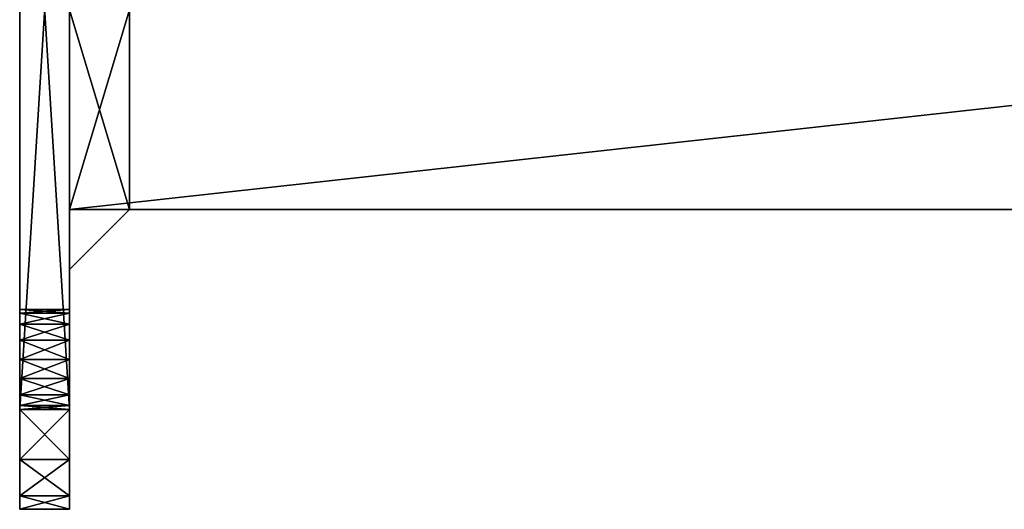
# Model space of a CAD drawing. Extents: x -100 to 297, y -1575 to 75.
# Tile 81 of 256: x -100 to -2, y -1425 to -1376. Entities that reach past the tile are written whole.
import ezdxf

# ---------------------------------------------------------------- set-up
doc = ezdxf.new("R2010")
doc.units = 0
doc.header["$LTSCALE"] = 41.718519
for name, color, linetype in [('1369', 7, 'CONTINUOUS'), ('1370', 7, 'CONTINUOUS'), ('1372', 7, 'CONTINUOUS'), ('1373', 7, 'CONTINUOUS'), ('1381', 7, 'CONTINUOUS'), ('1382', 7, 'CONTINUOUS'), ('1384', 7, 'CONTINUOUS'), ('1385', 7, 'CONTINUOUS'), ('21', 7, 'CONTINUOUS'), ('23', 7, 'CONTINUOUS'), ('24', 7, 'CONTINUOUS'), ('27', 7, 'CONTINUOUS'), ('28', 7, 'CONTINUOUS'), ('30', 7, 'CONTINUOUS'), ('31', 7, 'CONTINUOUS'), ('32', 7, 'CONTINUOUS'), ('34', 7, 'CONTINUOUS'), ('35', 7, 'CONTINUOUS'), ('681', 7, 'CONTINUOUS'), ('682', 7, 'CONTINUOUS'), ('683', 7, 'CONTINUOUS'), ('684', 7, 'CONTINUOUS'), ('685', 7, 'CONTINUOUS'), ('689', 7, 'CONTINUOUS'), ('690', 7, 'CONTINUOUS'), ('695', 7, 'CONTINUOUS'), ('696', 7, 'CONTINUOUS'), ('697', 7, 'CONTINUOUS'), ('698', 7, 'CONTINUOUS'), ('703', 7, 'CONTINUOUS'), ('704', 7, 'CONTINUOUS'), ('705', 7, 'CONTINUOUS'), ('706', 7, 'CONTINUOUS')]:
    doc.layers.add(name, color=color, linetype=linetype)

msp = doc.modelspace()

# ---------------------------------------------------------------- linework, layer by layer
at = {"layer": '1369', "linetype": 'CONTINUOUS'}
for points in [[(266.95, -1395, -77), (266.95, -1355, -77), (-95.05, -1355, -77), (266.95, -1395, -77)], [(-95.05, -1395, -77), (266.95, -1395, -77), (-95.05, -1355, -77), (-95.05, -1395, -77)]]:
    msp.add_3dface(points, dxfattribs=at)
at = {"layer": '1370', "linetype": 'CONTINUOUS'}
for points in [[(-95.05, -1355, -87), (266.95, -1355, -87), (-95.05, -1395, -87), (-95.05, -1355, -87)], [(-95.05, -1395, -87), (266.95, -1355, -87), (266.95, -1395, -87), (-95.05, -1395, -87)]]:
    msp.add_3dface(points, dxfattribs=at)
at = {"layer": '1372', "linetype": 'CONTINUOUS'}
for points in [[(266.95, -1395, -77), (-95.05, -1395, -77), (266.95, -1395, -87), (266.95, -1395, -77)], [(-95.05, -1395, -77), (-95.05, -1395, -87), (266.95, -1395, -87), (-95.05, -1395, -77)]]:
    msp.add_3dface(points, dxfattribs=at)
at = {"layer": '1373', "linetype": 'CONTINUOUS'}
for points in [[(-95.05, -1395, -77), (-95.05, -1355, -77), (-95.05, -1395, -87), (-95.05, -1395, -77)], [(-95.05, -1355, -77), (-95.05, -1355, -87), (-95.05, -1395, -87), (-95.05, -1355, -77)]]:
    msp.add_3dface(points, dxfattribs=at)
at = {"layer": '1381', "linetype": 'CONTINUOUS'}
for points in [[(266.95, -1395, 87), (266.95, -1355, 87), (-95.05, -1355, 87), (266.95, -1395, 87)], [(-95.05, -1395, 87), (266.95, -1395, 87), (-95.05, -1355, 87), (-95.05, -1395, 87)]]:
    msp.add_3dface(points, dxfattribs=at)
at = {"layer": '1382', "linetype": 'CONTINUOUS'}
for points in [[(-95.05, -1355, 77), (266.95, -1355, 77), (-95.05, -1395, 77), (-95.05, -1355, 77)], [(-95.05, -1395, 77), (266.95, -1355, 77), (266.95, -1395, 77), (-95.05, -1395, 77)]]:
    msp.add_3dface(points, dxfattribs=at)
at = {"layer": '1384', "linetype": 'CONTINUOUS'}
for points in [[(266.95, -1395, 87), (-95.05, -1395, 87), (266.95, -1395, 77), (266.95, -1395, 87)], [(-95.05, -1395, 87), (-95.05, -1395, 77), (266.95, -1395, 77), (-95.05, -1395, 87)]]:
    msp.add_3dface(points, dxfattribs=at)
at = {"layer": '1385', "linetype": 'CONTINUOUS'}
for points in [[(-95.05, -1395, 87), (-95.05, -1355, 87), (-95.05, -1395, 77), (-95.05, -1395, 87)], [(-95.05, -1355, 87), (-95.05, -1355, 77), (-95.05, -1395, 77), (-95.05, -1355, 87)]]:
    msp.add_3dface(points, dxfattribs=at)
at = {"layer": '21', "color": 7, "linetype": 'CONTINUOUS'}
for points in [[(-95.05, -1395, -71), (-89.05, -1395, -77), (-89.05, -1375, -77), (-95.05, -1395, -71)], [(-95.05, -1375, -71), (-95.05, -1395, -71), (-89.05, -1375, -77), (-95.05, -1375, -71)]]:
    msp.add_3dface(points, dxfattribs=at)
at = {"layer": '23', "color": 7, "linetype": 'CONTINUOUS'}
for points in [[(-95.05, -1395, -93), (-95.05, -1375, -93), (-89.05, -1395, -87), (-95.05, -1395, -93)], [(-89.05, -1395, -87), (-95.05, -1375, -93), (-89.05, -1375, -87), (-89.05, -1395, -87)]]:
    msp.add_3dface(points, dxfattribs=at)
at = {"layer": '24', "color": 7, "linetype": 'CONTINUOUS'}
for points in [[(-95.05, -1401, -82), (-89.05, -1395, -77), (-95.05, -1401, -77), (-95.05, -1401, -82)], [(-89.05, -1395, -77), (-95.05, -1401, -82), (-89.05, -1395, -82), (-89.05, -1395, -77)], [(-95.05, -1401, -87), (-89.05, -1395, -87), (-89.05, -1395, -82), (-95.05, -1401, -87)], [(-95.05, -1401, -82), (-95.05, -1401, -87), (-89.05, -1395, -82), (-95.05, -1401, -82)]]:
    msp.add_3dface(points, dxfattribs=at)
at = {"layer": '27', "color": 7, "linetype": 'CONTINUOUS'}
msp.add_3dface([(-95.05, -1395, -93), (-89.05, -1395, -87), (-95.05, -1401, -87), (-95.05, -1395, -93)], dxfattribs=at)
at = {"layer": '28', "color": 7, "linetype": 'CONTINUOUS'}
msp.add_3dface([(-89.05, -1395, -77), (-95.05, -1395, -71), (-95.05, -1401, -77), (-89.05, -1395, -77)], dxfattribs=at)
at = {"layer": '30', "color": 7, "linetype": 'CONTINUOUS'}
for points in [[(-95.05, -1395, 71), (-95.05, -1375, 71), (-89.05, -1395, 77), (-95.05, -1395, 71)], [(-89.05, -1395, 77), (-95.05, -1375, 71), (-89.05, -1375, 77), (-89.05, -1395, 77)]]:
    msp.add_3dface(points, dxfattribs=at)
at = {"layer": '31', "color": 7, "linetype": 'CONTINUOUS'}
for points in [[(-95.05, -1401, 77), (-89.05, -1395, 77), (-89.05, -1395, 82), (-95.05, -1401, 77)], [(-95.05, -1401, 82), (-95.05, -1401, 77), (-89.05, -1395, 82), (-95.05, -1401, 82)], [(-95.05, -1401, 87), (-95.05, -1401, 82), (-89.05, -1395, 87), (-95.05, -1401, 87)], [(-89.05, -1395, 87), (-95.05, -1401, 82), (-89.05, -1395, 82), (-89.05, -1395, 87)]]:
    msp.add_3dface(points, dxfattribs=at)
at = {"layer": '32', "color": 7, "linetype": 'CONTINUOUS'}
for points in [[(-95.05, -1395, 93), (-89.05, -1395, 87), (-89.05, -1375, 87), (-95.05, -1395, 93)], [(-95.05, -1375, 93), (-95.05, -1395, 93), (-89.05, -1375, 87), (-95.05, -1375, 93)]]:
    msp.add_3dface(points, dxfattribs=at)
at = {"layer": '34', "color": 7, "linetype": 'CONTINUOUS'}
msp.add_3dface([(-95.05, -1395, 71), (-89.05, -1395, 77), (-95.05, -1401, 77), (-95.05, -1395, 71)], dxfattribs=at)
at = {"layer": '35', "color": 7, "linetype": 'CONTINUOUS'}
msp.add_3dface([(-95.05, -1401, 87), (-89.05, -1395, 87), (-95.05, -1395, 93), (-95.05, -1401, 87)], dxfattribs=at)
at = {"layer": '681', "linetype": 'CONTINUOUS'}
for points in [[(-100.05, -1325, 105), (-100.05, -1423.661, 110), (-100.05, -1326.339, 110), (-100.05, -1325, 105)], [(-100.05, -1423.661, 110), (-100.05, -1325, 105), (-100.05, -1340, 105), (-100.05, -1423.661, 110)], [(-100.05, -1340, 85), (-100.05, -1325, -105), (-100.05, -1410, 85), (-100.05, -1340, 85)], [(-100.05, -1410, 85), (-100.05, -1325, -105), (-100.05, -1335.381, -88.087), (-100.05, -1410, 85)], [(-100.05, -1423.661, 110), (-100.05, -1420, 113.661), (-100.05, -1326.339, 110), (-100.05, -1423.661, 110)], [(-100.05, -1326.339, 110), (-100.05, -1420, 113.661), (-100.05, -1330, 113.661), (-100.05, -1326.339, 110)], [(-100.05, -1423.661, -110), (-100.05, -1425, -105), (-100.05, -1326.339, -110), (-100.05, -1423.661, -110)], [(-100.05, -1326.339, -110), (-100.05, -1425, -105), (-100.05, -1410, -105), (-100.05, -1326.339, -110)], [(-100.05, -1330, -113.661), (-100.05, -1423.661, -110), (-100.05, -1326.339, -110), (-100.05, -1330, -113.661)], [(-100.05, -1340, -105), (-100.05, -1326.339, -110), (-100.05, -1410, -105), (-100.05, -1340, -105)], [(-100.05, -1415, 115), (-100.05, -1335, 115), (-100.05, -1330, 113.661), (-100.05, -1415, 115)], [(-100.05, -1420, 113.661), (-100.05, -1415, 115), (-100.05, -1330, 113.661), (-100.05, -1420, 113.661)], [(-100.05, -1420, -113.661), (-100.05, -1423.661, -110), (-100.05, -1330, -113.661), (-100.05, -1420, -113.661)], [(-100.05, -1335, -115), (-100.05, -1420, -113.661), (-100.05, -1330, -113.661), (-100.05, -1335, -115)], [(-100.05, -1415, -115), (-100.05, -1420, -113.661), (-100.05, -1335, -115), (-100.05, -1415, -115)], [(-100.05, -1336.464, -86.464), (-100.05, -1410, 85), (-100.05, -1335.381, -88.087), (-100.05, -1336.464, -86.464)], [(-100.05, -1338.087, -85.381), (-100.05, -1410, 85), (-100.05, -1336.464, -86.464), (-100.05, -1338.087, -85.381)], [(-100.05, -1340, -85), (-100.05, -1410, 85), (-100.05, -1338.087, -85.381), (-100.05, -1340, -85)], [(-100.05, -1423.661, 110), (-100.05, -1340, 105), (-100.05, -1410, 105), (-100.05, -1423.661, 110)], [(-100.05, -1425, 105), (-100.05, -1414.619, 88.087), (-100.05, -1340, -85), (-100.05, -1425, 105)], [(-100.05, -1425, 105), (-100.05, -1340, -85), (-100.05, -1410, -85), (-100.05, -1425, 105)], [(-100.05, -1340, 105), (-100.05, -1341.913, 104.619), (-100.05, -1410, 105), (-100.05, -1340, 105)], [(-100.05, -1341.913, 85.381), (-100.05, -1340, 85), (-100.05, -1408.087, 85.381), (-100.05, -1341.913, 85.381)], [(-100.05, -1408.087, 85.381), (-100.05, -1340, 85), (-100.05, -1410, 85), (-100.05, -1408.087, 85.381)], [(-100.05, -1411.913, 85.381), (-100.05, -1410, 85), (-100.05, -1340, -85), (-100.05, -1411.913, 85.381)], [(-100.05, -1413.536, 86.464), (-100.05, -1411.913, 85.381), (-100.05, -1340, -85), (-100.05, -1413.536, 86.464)], [(-100.05, -1414.619, 88.087), (-100.05, -1413.536, 86.464), (-100.05, -1340, -85), (-100.05, -1414.619, 88.087)], [(-100.05, -1340, -85), (-100.05, -1341.913, -85.381), (-100.05, -1410, -85), (-100.05, -1340, -85)], [(-100.05, -1341.913, -104.619), (-100.05, -1340, -105), (-100.05, -1408.087, -104.619), (-100.05, -1341.913, -104.619)], [(-100.05, -1408.087, -104.619), (-100.05, -1340, -105), (-100.05, -1410, -105), (-100.05, -1408.087, -104.619)], [(-100.05, -1341.913, 104.619), (-100.05, -1343.536, 103.536), (-100.05, -1408.087, 104.619), (-100.05, -1341.913, 104.619)], [(-100.05, -1410, 105), (-100.05, -1341.913, 104.619), (-100.05, -1408.087, 104.619), (-100.05, -1410, 105)], [(-100.05, -1343.536, 86.464), (-100.05, -1341.913, 85.381), (-100.05, -1406.464, 86.464), (-100.05, -1343.536, 86.464)], [(-100.05, -1406.464, 86.464), (-100.05, -1341.913, 85.381), (-100.05, -1408.087, 85.381), (-100.05, -1406.464, 86.464)], [(-100.05, -1341.913, -85.381), (-100.05, -1343.536, -86.464), (-100.05, -1408.087, -85.381), (-100.05, -1341.913, -85.381)], [(-100.05, -1410, -85), (-100.05, -1341.913, -85.381), (-100.05, -1408.087, -85.381), (-100.05, -1410, -85)], [(-100.05, -1343.536, -103.536), (-100.05, -1341.913, -104.619), (-100.05, -1406.464, -103.536), (-100.05, -1343.536, -103.536)], [(-100.05, -1406.464, -103.536), (-100.05, -1341.913, -104.619), (-100.05, -1408.087, -104.619), (-100.05, -1406.464, -103.536)], [(-100.05, -1343.536, 103.536), (-100.05, -1344.619, 101.913), (-100.05, -1406.464, 103.536), (-100.05, -1343.536, 103.536)], [(-100.05, -1408.087, 104.619), (-100.05, -1343.536, 103.536), (-100.05, -1406.464, 103.536), (-100.05, -1408.087, 104.619)], [(-100.05, -1344.619, 88.087), (-100.05, -1343.536, 86.464), (-100.05, -1405.381, 88.087), (-100.05, -1344.619, 88.087)], [(-100.05, -1405.381, 88.087), (-100.05, -1343.536, 86.464), (-100.05, -1406.464, 86.464), (-100.05, -1405.381, 88.087)], [(-100.05, -1343.536, -86.464), (-100.05, -1344.619, -88.087), (-100.05, -1406.464, -86.464), (-100.05, -1343.536, -86.464)], [(-100.05, -1408.087, -85.381), (-100.05, -1343.536, -86.464), (-100.05, -1406.464, -86.464), (-100.05, -1408.087, -85.381)], [(-100.05, -1344.619, -101.913), (-100.05, -1343.536, -103.536), (-100.05, -1405.381, -101.913), (-100.05, -1344.619, -101.913)], [(-100.05, -1405.381, -101.913), (-100.05, -1343.536, -103.536), (-100.05, -1406.464, -103.536), (-100.05, -1405.381, -101.913)], [(-100.05, -1344.619, 101.913), (-100.05, -1345, 100), (-100.05, -1405.381, 101.913), (-100.05, -1344.619, 101.913)], [(-100.05, -1406.464, 103.536), (-100.05, -1344.619, 101.913), (-100.05, -1405.381, 101.913), (-100.05, -1406.464, 103.536)], [(-100.05, -1345, 90), (-100.05, -1344.619, 88.087), (-100.05, -1405, 90), (-100.05, -1345, 90)], [(-100.05, -1405, 90), (-100.05, -1344.619, 88.087), (-100.05, -1405.381, 88.087), (-100.05, -1405, 90)], [(-100.05, -1345, -100), (-100.05, -1344.619, -101.913), (-100.05, -1405, -100), (-100.05, -1345, -100)], [(-100.05, -1344.619, -88.087), (-100.05, -1345, -90), (-100.05, -1405.381, -88.087), (-100.05, -1344.619, -88.087)], [(-100.05, -1406.464, -86.464), (-100.05, -1344.619, -88.087), (-100.05, -1405.381, -88.087), (-100.05, -1406.464, -86.464)], [(-100.05, -1405, -100), (-100.05, -1344.619, -101.913), (-100.05, -1405.381, -101.913), (-100.05, -1405, -100)], [(-100.05, -1345, 100), (-100.05, -1345, 90), (-100.05, -1405, 100), (-100.05, -1345, 100)], [(-100.05, -1345, 100), (-100.05, -1405, 100), (-100.05, -1405.381, 101.913), (-100.05, -1345, 100)], [(-100.05, -1405, 100), (-100.05, -1345, 90), (-100.05, -1405, 90), (-100.05, -1405, 100)], [(-100.05, -1345, -90), (-100.05, -1345, -100), (-100.05, -1405, -90), (-100.05, -1345, -90)], [(-100.05, -1345, -100), (-100.05, -1405, -100), (-100.05, -1405, -90), (-100.05, -1345, -100)], [(-100.05, -1405.381, -88.087), (-100.05, -1345, -90), (-100.05, -1405, -90), (-100.05, -1405.381, -88.087)], [(-100.05, -1425, 105), (-100.05, -1423.661, 110), (-100.05, -1410, 105), (-100.05, -1425, 105)], [(-100.05, -1411.913, 104.619), (-100.05, -1425, 105), (-100.05, -1410, 105), (-100.05, -1411.913, 104.619)], [(-100.05, -1411.913, -85.381), (-100.05, -1425, 105), (-100.05, -1410, -85), (-100.05, -1411.913, -85.381)], [(-100.05, -1410, -105), (-100.05, -1425, -105), (-100.05, -1411.913, -104.619), (-100.05, -1410, -105)], [(-100.05, -1413.536, 103.536), (-100.05, -1425, 105), (-100.05, -1411.913, 104.619), (-100.05, -1413.536, 103.536)], [(-100.05, -1413.536, -86.464), (-100.05, -1425, 105), (-100.05, -1411.913, -85.381), (-100.05, -1413.536, -86.464)], [(-100.05, -1411.913, -104.619), (-100.05, -1425, -105), (-100.05, -1413.536, -103.536), (-100.05, -1411.913, -104.619)], [(-100.05, -1414.619, 101.913), (-100.05, -1425, 105), (-100.05, -1413.536, 103.536), (-100.05, -1414.619, 101.913)], [(-100.05, -1414.619, -88.087), (-100.05, -1425, 105), (-100.05, -1413.536, -86.464), (-100.05, -1414.619, -88.087)], [(-100.05, -1413.536, -103.536), (-100.05, -1425, -105), (-100.05, -1414.619, -101.913), (-100.05, -1413.536, -103.536)], [(-100.05, -1414.619, 88.087), (-100.05, -1425, 105), (-100.05, -1415, 90), (-100.05, -1414.619, 88.087)], [(-100.05, -1415, 100), (-100.05, -1425, 105), (-100.05, -1414.619, 101.913), (-100.05, -1415, 100)], [(-100.05, -1415, -90), (-100.05, -1425, 105), (-100.05, -1414.619, -88.087), (-100.05, -1415, -90)], [(-100.05, -1414.619, -101.913), (-100.05, -1425, -105), (-100.05, -1415, -100), (-100.05, -1414.619, -101.913)], [(-100.05, -1425, -105), (-100.05, -1425, 105), (-100.05, -1415, -100), (-100.05, -1425, -105)], [(-100.05, -1415, 90), (-100.05, -1425, 105), (-100.05, -1415, 100), (-100.05, -1415, 90)], [(-100.05, -1415, -100), (-100.05, -1425, 105), (-100.05, -1415, -90), (-100.05, -1415, -100)]]:
    msp.add_3dface(points, dxfattribs=at)
at = {"layer": '682', "linetype": 'CONTINUOUS'}
for points in [[(-95.05, -1325, 105), (-95.05, -1335.381, 88.087), (-95.05, -1410, -85), (-95.05, -1325, 105)], [(-95.05, -1340, -85), (-95.05, -1325, 105), (-95.05, -1410, -85), (-95.05, -1340, -85)], [(-95.05, -1326.339, -110), (-95.05, -1325, -105), (-95.05, -1423.661, -110), (-95.05, -1326.339, -110)], [(-95.05, -1423.661, -110), (-95.05, -1325, -105), (-95.05, -1340, -105), (-95.05, -1423.661, -110)], [(-95.05, -1330, -113.661), (-95.05, -1326.339, -110), (-95.05, -1420, -113.661), (-95.05, -1330, -113.661)], [(-95.05, -1420, -113.661), (-95.05, -1326.339, -110), (-95.05, -1423.661, -110), (-95.05, -1420, -113.661)], [(-95.05, -1423.661, 110), (-95.05, -1425, 105), (-95.05, -1326.339, 110), (-95.05, -1423.661, 110)], [(-95.05, -1326.339, 110), (-95.05, -1425, 105), (-95.05, -1410, 105), (-95.05, -1326.339, 110)], [(-95.05, -1330, 113.661), (-95.05, -1423.661, 110), (-95.05, -1326.339, 110), (-95.05, -1330, 113.661)], [(-95.05, -1340, 105), (-95.05, -1326.339, 110), (-95.05, -1410, 105), (-95.05, -1340, 105)], [(-95.05, -1335, -115), (-95.05, -1330, -113.661), (-95.05, -1415, -115), (-95.05, -1335, -115)], [(-95.05, -1415, -115), (-95.05, -1330, -113.661), (-95.05, -1420, -113.661), (-95.05, -1415, -115)], [(-95.05, -1420, 113.661), (-95.05, -1423.661, 110), (-95.05, -1330, 113.661), (-95.05, -1420, 113.661)], [(-95.05, -1335, 115), (-95.05, -1420, 113.661), (-95.05, -1330, 113.661), (-95.05, -1335, 115)], [(-95.05, -1415, 115), (-95.05, -1420, 113.661), (-95.05, -1335, 115), (-95.05, -1415, 115)], [(-95.05, -1335.381, 88.087), (-95.05, -1336.464, 86.464), (-95.05, -1410, -85), (-95.05, -1335.381, 88.087)], [(-95.05, -1336.464, 86.464), (-95.05, -1338.087, 85.381), (-95.05, -1410, -85), (-95.05, -1336.464, 86.464)], [(-95.05, -1338.087, 85.381), (-95.05, -1340, 85), (-95.05, -1410, -85), (-95.05, -1338.087, 85.381)], [(-95.05, -1423.661, -110), (-95.05, -1340, -105), (-95.05, -1410, -105), (-95.05, -1423.661, -110)], [(-95.05, -1425, -105), (-95.05, -1340, 85), (-95.05, -1410, 85), (-95.05, -1425, -105)], [(-95.05, -1340, 85), (-95.05, -1425, -105), (-95.05, -1414.619, -88.087), (-95.05, -1340, 85)], [(-95.05, -1340, 85), (-95.05, -1341.913, 85.381), (-95.05, -1410, 85), (-95.05, -1340, 85)], [(-95.05, -1410, -85), (-95.05, -1340, 85), (-95.05, -1411.913, -85.381), (-95.05, -1410, -85)], [(-95.05, -1411.913, -85.381), (-95.05, -1340, 85), (-95.05, -1413.536, -86.464), (-95.05, -1411.913, -85.381)], [(-95.05, -1413.536, -86.464), (-95.05, -1340, 85), (-95.05, -1414.619, -88.087), (-95.05, -1413.536, -86.464)], [(-95.05, -1341.913, 104.619), (-95.05, -1340, 105), (-95.05, -1408.087, 104.619), (-95.05, -1341.913, 104.619)], [(-95.05, -1408.087, 104.619), (-95.05, -1340, 105), (-95.05, -1410, 105), (-95.05, -1408.087, 104.619)], [(-95.05, -1340, -105), (-95.05, -1341.913, -104.619), (-95.05, -1410, -105), (-95.05, -1340, -105)], [(-95.05, -1341.913, -85.381), (-95.05, -1340, -85), (-95.05, -1408.087, -85.381), (-95.05, -1341.913, -85.381)], [(-95.05, -1408.087, -85.381), (-95.05, -1340, -85), (-95.05, -1410, -85), (-95.05, -1408.087, -85.381)], [(-95.05, -1341.913, 85.381), (-95.05, -1343.536, 86.464), (-95.05, -1408.087, 85.381), (-95.05, -1341.913, 85.381)], [(-95.05, -1410, 85), (-95.05, -1341.913, 85.381), (-95.05, -1408.087, 85.381), (-95.05, -1410, 85)], [(-95.05, -1343.536, 103.536), (-95.05, -1341.913, 104.619), (-95.05, -1406.464, 103.536), (-95.05, -1343.536, 103.536)], [(-95.05, -1406.464, 103.536), (-95.05, -1341.913, 104.619), (-95.05, -1408.087, 104.619), (-95.05, -1406.464, 103.536)], [(-95.05, -1341.913, -104.619), (-95.05, -1343.536, -103.536), (-95.05, -1408.087, -104.619), (-95.05, -1341.913, -104.619)], [(-95.05, -1410, -105), (-95.05, -1341.913, -104.619), (-95.05, -1408.087, -104.619), (-95.05, -1410, -105)], [(-95.05, -1343.536, -86.464), (-95.05, -1341.913, -85.381), (-95.05, -1406.464, -86.464), (-95.05, -1343.536, -86.464)], [(-95.05, -1406.464, -86.464), (-95.05, -1341.913, -85.381), (-95.05, -1408.087, -85.381), (-95.05, -1406.464, -86.464)], [(-95.05, -1343.536, 86.464), (-95.05, -1344.619, 88.087), (-95.05, -1406.464, 86.464), (-95.05, -1343.536, 86.464)], [(-95.05, -1408.087, 85.381), (-95.05, -1343.536, 86.464), (-95.05, -1406.464, 86.464), (-95.05, -1408.087, 85.381)], [(-95.05, -1344.619, 101.913), (-95.05, -1343.536, 103.536), (-95.05, -1405.381, 101.913), (-95.05, -1344.619, 101.913)], [(-95.05, -1405.381, 101.913), (-95.05, -1343.536, 103.536), (-95.05, -1406.464, 103.536), (-95.05, -1405.381, 101.913)], [(-95.05, -1343.536, -103.536), (-95.05, -1344.619, -101.913), (-95.05, -1406.464, -103.536), (-95.05, -1343.536, -103.536)], [(-95.05, -1408.087, -104.619), (-95.05, -1343.536, -103.536), (-95.05, -1406.464, -103.536), (-95.05, -1408.087, -104.619)], [(-95.05, -1344.619, -88.087), (-95.05, -1343.536, -86.464), (-95.05, -1405.381, -88.087), (-95.05, -1344.619, -88.087)], [(-95.05, -1405.381, -88.087), (-95.05, -1343.536, -86.464), (-95.05, -1406.464, -86.464), (-95.05, -1405.381, -88.087)], [(-95.05, -1345, 100), (-95.05, -1344.619, 101.913), (-95.05, -1405, 100), (-95.05, -1345, 100)], [(-95.05, -1344.619, 88.087), (-95.05, -1345, 90), (-95.05, -1405.381, 88.087), (-95.05, -1344.619, 88.087)], [(-95.05, -1406.464, 86.464), (-95.05, -1344.619, 88.087), (-95.05, -1405.381, 88.087), (-95.05, -1406.464, 86.464)], [(-95.05, -1405, 100), (-95.05, -1344.619, 101.913), (-95.05, -1405.381, 101.913), (-95.05, -1405, 100)], [(-95.05, -1344.619, -101.913), (-95.05, -1345, -100), (-95.05, -1405.381, -101.913), (-95.05, -1344.619, -101.913)], [(-95.05, -1406.464, -103.536), (-95.05, -1344.619, -101.913), (-95.05, -1405.381, -101.913), (-95.05, -1406.464, -103.536)], [(-95.05, -1345, -90), (-95.05, -1344.619, -88.087), (-95.05, -1405, -90), (-95.05, -1345, -90)], [(-95.05, -1405, -90), (-95.05, -1344.619, -88.087), (-95.05, -1405.381, -88.087), (-95.05, -1405, -90)], [(-95.05, -1345, 90), (-95.05, -1345, 100), (-95.05, -1405, 90), (-95.05, -1345, 90)], [(-95.05, -1345, 100), (-95.05, -1405, 100), (-95.05, -1405, 90), (-95.05, -1345, 100)], [(-95.05, -1405.381, 88.087), (-95.05, -1345, 90), (-95.05, -1405, 90), (-95.05, -1405.381, 88.087)], [(-95.05, -1345, -100), (-95.05, -1345, -90), (-95.05, -1405, -100), (-95.05, -1345, -100)], [(-95.05, -1345, -100), (-95.05, -1405, -100), (-95.05, -1405.381, -101.913), (-95.05, -1345, -100)], [(-95.05, -1405, -100), (-95.05, -1345, -90), (-95.05, -1405, -90), (-95.05, -1405, -100)], [(-95.05, -1425, -105), (-95.05, -1423.661, -110), (-95.05, -1410, -105), (-95.05, -1425, -105)], [(-95.05, -1411.913, 85.381), (-95.05, -1425, -105), (-95.05, -1410, 85), (-95.05, -1411.913, 85.381)], [(-95.05, -1411.913, -104.619), (-95.05, -1425, -105), (-95.05, -1410, -105), (-95.05, -1411.913, -104.619)], [(-95.05, -1410, 105), (-95.05, -1425, 105), (-95.05, -1411.913, 104.619), (-95.05, -1410, 105)], [(-95.05, -1413.536, 86.464), (-95.05, -1425, -105), (-95.05, -1411.913, 85.381), (-95.05, -1413.536, 86.464)], [(-95.05, -1413.536, -103.536), (-95.05, -1425, -105), (-95.05, -1411.913, -104.619), (-95.05, -1413.536, -103.536)], [(-95.05, -1411.913, 104.619), (-95.05, -1425, 105), (-95.05, -1413.536, 103.536), (-95.05, -1411.913, 104.619)], [(-95.05, -1414.619, 88.087), (-95.05, -1425, -105), (-95.05, -1413.536, 86.464), (-95.05, -1414.619, 88.087)], [(-95.05, -1414.619, -101.913), (-95.05, -1425, -105), (-95.05, -1413.536, -103.536), (-95.05, -1414.619, -101.913)], [(-95.05, -1413.536, 103.536), (-95.05, -1425, 105), (-95.05, -1414.619, 101.913), (-95.05, -1413.536, 103.536)], [(-95.05, -1415, 90), (-95.05, -1425, -105), (-95.05, -1414.619, 88.087), (-95.05, -1415, 90)], [(-95.05, -1414.619, -88.087), (-95.05, -1425, -105), (-95.05, -1415, -90), (-95.05, -1414.619, -88.087)], [(-95.05, -1415, -100), (-95.05, -1425, -105), (-95.05, -1414.619, -101.913), (-95.05, -1415, -100)], [(-95.05, -1414.619, 101.913), (-95.05, -1425, 105), (-95.05, -1415, 100), (-95.05, -1414.619, 101.913)], [(-95.05, -1425, 105), (-95.05, -1425, -105), (-95.05, -1415, 100), (-95.05, -1425, 105)], [(-95.05, -1415, 100), (-95.05, -1425, -105), (-95.05, -1415, 90), (-95.05, -1415, 100)], [(-95.05, -1415, -90), (-95.05, -1425, -105), (-95.05, -1415, -100), (-95.05, -1415, -90)]]:
    msp.add_3dface(points, dxfattribs=at)
at = {"layer": '683', "linetype": 'CONTINUOUS'}
for points in [[(-100.05, -1335, 115), (-100.05, -1415, 115), (-95.05, -1335, 115), (-100.05, -1335, 115)], [(-100.05, -1415, 115), (-95.05, -1415, 115), (-95.05, -1335, 115), (-100.05, -1415, 115)]]:
    msp.add_3dface(points, dxfattribs=at)
at = {"layer": '684', "linetype": 'CONTINUOUS'}
for points in [[(-100.05, -1425, 105), (-100.05, -1425, -105), (-95.05, -1425, 105), (-100.05, -1425, 105)], [(-100.05, -1425, -105), (-95.05, -1425, -105), (-95.05, -1425, 105), (-100.05, -1425, -105)]]:
    msp.add_3dface(points, dxfattribs=at)
at = {"layer": '685', "linetype": 'CONTINUOUS'}
for points in [[(-100.05, -1415, -115), (-100.05, -1335, -115), (-95.05, -1415, -115), (-100.05, -1415, -115)], [(-100.05, -1335, -115), (-95.05, -1335, -115), (-95.05, -1415, -115), (-100.05, -1335, -115)]]:
    msp.add_3dface(points, dxfattribs=at)
at = {"layer": '689', "linetype": 'CONTINUOUS'}
for points in [[(-100.05, -1420, -113.661), (-100.05, -1415, -115), (-95.05, -1420, -113.661), (-100.05, -1420, -113.661)], [(-100.05, -1415, -115), (-95.05, -1415, -115), (-95.05, -1420, -113.661), (-100.05, -1415, -115)], [(-100.05, -1423.661, -110), (-100.05, -1420, -113.661), (-95.05, -1423.661, -110), (-100.05, -1423.661, -110)], [(-100.05, -1420, -113.661), (-95.05, -1420, -113.661), (-95.05, -1423.661, -110), (-100.05, -1420, -113.661)], [(-100.05, -1425, -105), (-100.05, -1423.661, -110), (-95.05, -1425, -105), (-100.05, -1425, -105)], [(-100.05, -1423.661, -110), (-95.05, -1423.661, -110), (-95.05, -1425, -105), (-100.05, -1423.661, -110)]]:
    msp.add_3dface(points, dxfattribs=at)
at = {"layer": '690', "linetype": 'CONTINUOUS'}
for points in [[(-100.05, -1415, 115), (-100.05, -1420, 113.661), (-95.05, -1415, 115), (-100.05, -1415, 115)], [(-100.05, -1420, 113.661), (-95.05, -1420, 113.661), (-95.05, -1415, 115), (-100.05, -1420, 113.661)], [(-100.05, -1420, 113.661), (-100.05, -1423.661, 110), (-95.05, -1420, 113.661), (-100.05, -1420, 113.661)], [(-100.05, -1423.661, 110), (-95.05, -1423.661, 110), (-95.05, -1420, 113.661), (-100.05, -1423.661, 110)], [(-100.05, -1423.661, 110), (-100.05, -1425, 105), (-95.05, -1423.661, 110), (-100.05, -1423.661, 110)], [(-100.05, -1425, 105), (-95.05, -1425, 105), (-95.05, -1423.661, 110), (-100.05, -1425, 105)]]:
    msp.add_3dface(points, dxfattribs=at)
at = {"layer": '695', "linetype": 'CONTINUOUS'}
for points in [[(-100.05, -1405.381, 101.913), (-100.05, -1405, 100), (-95.05, -1405.381, 101.913), (-100.05, -1405.381, 101.913)], [(-100.05, -1405, 100), (-95.05, -1405, 100), (-95.05, -1405.381, 101.913), (-100.05, -1405, 100)], [(-100.05, -1406.464, 103.536), (-100.05, -1405.381, 101.913), (-95.05, -1406.464, 103.536), (-100.05, -1406.464, 103.536)], [(-100.05, -1405.381, 101.913), (-95.05, -1405.381, 101.913), (-95.05, -1406.464, 103.536), (-100.05, -1405.381, 101.913)], [(-100.05, -1408.087, 104.619), (-100.05, -1406.464, 103.536), (-95.05, -1408.087, 104.619), (-100.05, -1408.087, 104.619)], [(-100.05, -1406.464, 103.536), (-95.05, -1406.464, 103.536), (-95.05, -1408.087, 104.619), (-100.05, -1406.464, 103.536)], [(-100.05, -1410, 105), (-100.05, -1408.087, 104.619), (-95.05, -1410, 105), (-100.05, -1410, 105)], [(-100.05, -1408.087, 104.619), (-95.05, -1408.087, 104.619), (-95.05, -1410, 105), (-100.05, -1408.087, 104.619)], [(-100.05, -1411.913, 104.619), (-100.05, -1410, 105), (-95.05, -1411.913, 104.619), (-100.05, -1411.913, 104.619)], [(-100.05, -1410, 105), (-95.05, -1410, 105), (-95.05, -1411.913, 104.619), (-100.05, -1410, 105)], [(-100.05, -1413.536, 103.536), (-100.05, -1411.913, 104.619), (-95.05, -1413.536, 103.536), (-100.05, -1413.536, 103.536)], [(-100.05, -1411.913, 104.619), (-95.05, -1411.913, 104.619), (-95.05, -1413.536, 103.536), (-100.05, -1411.913, 104.619)], [(-100.05, -1414.619, 101.913), (-100.05, -1413.536, 103.536), (-95.05, -1414.619, 101.913), (-100.05, -1414.619, 101.913)], [(-100.05, -1413.536, 103.536), (-95.05, -1413.536, 103.536), (-95.05, -1414.619, 101.913), (-100.05, -1413.536, 103.536)], [(-100.05, -1415, 100), (-100.05, -1414.619, 101.913), (-95.05, -1415, 100), (-100.05, -1415, 100)], [(-100.05, -1414.619, 101.913), (-95.05, -1414.619, 101.913), (-95.05, -1415, 100), (-100.05, -1414.619, 101.913)]]:
    msp.add_3dface(points, dxfattribs=at)
at = {"layer": '696', "linetype": 'CONTINUOUS'}
for points in [[(-100.05, -1415, 90), (-100.05, -1415, 100), (-95.05, -1415, 90), (-100.05, -1415, 90)], [(-100.05, -1415, 100), (-95.05, -1415, 100), (-95.05, -1415, 90), (-100.05, -1415, 100)]]:
    msp.add_3dface(points, dxfattribs=at)
at = {"layer": '697', "linetype": 'CONTINUOUS'}
for points in [[(-100.05, -1405, 90), (-100.05, -1405.381, 88.087), (-95.05, -1405, 90), (-100.05, -1405, 90)], [(-100.05, -1405.381, 88.087), (-95.05, -1405.381, 88.087), (-95.05, -1405, 90), (-100.05, -1405.381, 88.087)], [(-100.05, -1405.381, 88.087), (-100.05, -1406.464, 86.464), (-95.05, -1405.381, 88.087), (-100.05, -1405.381, 88.087)], [(-100.05, -1406.464, 86.464), (-95.05, -1406.464, 86.464), (-95.05, -1405.381, 88.087), (-100.05, -1406.464, 86.464)], [(-100.05, -1406.464, 86.464), (-100.05, -1408.087, 85.381), (-95.05, -1406.464, 86.464), (-100.05, -1406.464, 86.464)], [(-100.05, -1408.087, 85.381), (-95.05, -1408.087, 85.381), (-95.05, -1406.464, 86.464), (-100.05, -1408.087, 85.381)], [(-100.05, -1408.087, 85.381), (-100.05, -1410, 85), (-95.05, -1408.087, 85.381), (-100.05, -1408.087, 85.381)], [(-100.05, -1410, 85), (-95.05, -1410, 85), (-95.05, -1408.087, 85.381), (-100.05, -1410, 85)], [(-100.05, -1410, 85), (-100.05, -1411.913, 85.381), (-95.05, -1410, 85), (-100.05, -1410, 85)], [(-100.05, -1411.913, 85.381), (-95.05, -1411.913, 85.381), (-95.05, -1410, 85), (-100.05, -1411.913, 85.381)], [(-100.05, -1411.913, 85.381), (-100.05, -1413.536, 86.464), (-95.05, -1411.913, 85.381), (-100.05, -1411.913, 85.381)], [(-100.05, -1413.536, 86.464), (-95.05, -1413.536, 86.464), (-95.05, -1411.913, 85.381), (-100.05, -1413.536, 86.464)], [(-100.05, -1413.536, 86.464), (-100.05, -1414.619, 88.087), (-95.05, -1413.536, 86.464), (-100.05, -1413.536, 86.464)], [(-100.05, -1414.619, 88.087), (-95.05, -1414.619, 88.087), (-95.05, -1413.536, 86.464), (-100.05, -1414.619, 88.087)], [(-100.05, -1414.619, 88.087), (-100.05, -1415, 90), (-95.05, -1414.619, 88.087), (-100.05, -1414.619, 88.087)], [(-100.05, -1415, 90), (-95.05, -1415, 90), (-95.05, -1414.619, 88.087), (-100.05, -1415, 90)]]:
    msp.add_3dface(points, dxfattribs=at)
at = {"layer": '698', "linetype": 'CONTINUOUS'}
for points in [[(-100.05, -1405, 100), (-100.05, -1405, 90), (-95.05, -1405, 100), (-100.05, -1405, 100)], [(-95.05, -1405, 100), (-100.05, -1405, 90), (-95.05, -1405, 90), (-95.05, -1405, 100)]]:
    msp.add_3dface(points, dxfattribs=at)
at = {"layer": '703', "linetype": 'CONTINUOUS'}
for points in [[(-100.05, -1405, -100), (-100.05, -1405.381, -101.913), (-95.05, -1405, -100), (-100.05, -1405, -100)], [(-95.05, -1405, -100), (-100.05, -1405.381, -101.913), (-95.05, -1405.381, -101.913), (-95.05, -1405, -100)], [(-100.05, -1405.381, -101.913), (-100.05, -1406.464, -103.536), (-95.05, -1405.381, -101.913), (-100.05, -1405.381, -101.913)], [(-100.05, -1406.464, -103.536), (-95.05, -1406.464, -103.536), (-95.05, -1405.381, -101.913), (-100.05, -1406.464, -103.536)], [(-100.05, -1406.464, -103.536), (-100.05, -1408.087, -104.619), (-95.05, -1406.464, -103.536), (-100.05, -1406.464, -103.536)], [(-100.05, -1408.087, -104.619), (-95.05, -1408.087, -104.619), (-95.05, -1406.464, -103.536), (-100.05, -1408.087, -104.619)], [(-100.05, -1408.087, -104.619), (-100.05, -1410, -105), (-95.05, -1408.087, -104.619), (-100.05, -1408.087, -104.619)], [(-100.05, -1410, -105), (-95.05, -1410, -105), (-95.05, -1408.087, -104.619), (-100.05, -1410, -105)], [(-100.05, -1410, -105), (-100.05, -1411.913, -104.619), (-95.05, -1410, -105), (-100.05, -1410, -105)], [(-100.05, -1411.913, -104.619), (-95.05, -1411.913, -104.619), (-95.05, -1410, -105), (-100.05, -1411.913, -104.619)], [(-100.05, -1411.913, -104.619), (-100.05, -1413.536, -103.536), (-95.05, -1411.913, -104.619), (-100.05, -1411.913, -104.619)], [(-100.05, -1413.536, -103.536), (-95.05, -1413.536, -103.536), (-95.05, -1411.913, -104.619), (-100.05, -1413.536, -103.536)], [(-100.05, -1413.536, -103.536), (-100.05, -1414.619, -101.913), (-95.05, -1413.536, -103.536), (-100.05, -1413.536, -103.536)], [(-100.05, -1414.619, -101.913), (-95.05, -1414.619, -101.913), (-95.05, -1413.536, -103.536), (-100.05, -1414.619, -101.913)], [(-100.05, -1414.619, -101.913), (-100.05, -1415, -100), (-95.05, -1414.619, -101.913), (-100.05, -1414.619, -101.913)], [(-100.05, -1415, -100), (-95.05, -1415, -100), (-95.05, -1414.619, -101.913), (-100.05, -1415, -100)]]:
    msp.add_3dface(points, dxfattribs=at)
at = {"layer": '704', "linetype": 'CONTINUOUS'}
for points in [[(-100.05, -1415, -100), (-100.05, -1415, -90), (-95.05, -1415, -100), (-100.05, -1415, -100)], [(-100.05, -1415, -90), (-95.05, -1415, -90), (-95.05, -1415, -100), (-100.05, -1415, -90)]]:
    msp.add_3dface(points, dxfattribs=at)
at = {"layer": '705', "linetype": 'CONTINUOUS'}
for points in [[(-100.05, -1405.381, -88.087), (-100.05, -1405, -90), (-95.05, -1405.381, -88.087), (-100.05, -1405.381, -88.087)], [(-100.05, -1405, -90), (-95.05, -1405, -90), (-95.05, -1405.381, -88.087), (-100.05, -1405, -90)], [(-100.05, -1406.464, -86.464), (-100.05, -1405.381, -88.087), (-95.05, -1406.464, -86.464), (-100.05, -1406.464, -86.464)], [(-100.05, -1405.381, -88.087), (-95.05, -1405.381, -88.087), (-95.05, -1406.464, -86.464), (-100.05, -1405.381, -88.087)], [(-100.05, -1408.087, -85.381), (-100.05, -1406.464, -86.464), (-95.05, -1408.087, -85.381), (-100.05, -1408.087, -85.381)], [(-100.05, -1406.464, -86.464), (-95.05, -1406.464, -86.464), (-95.05, -1408.087, -85.381), (-100.05, -1406.464, -86.464)], [(-100.05, -1410, -85), (-100.05, -1408.087, -85.381), (-95.05, -1410, -85), (-100.05, -1410, -85)], [(-100.05, -1408.087, -85.381), (-95.05, -1408.087, -85.381), (-95.05, -1410, -85), (-100.05, -1408.087, -85.381)], [(-100.05, -1411.913, -85.381), (-100.05, -1410, -85), (-95.05, -1411.913, -85.381), (-100.05, -1411.913, -85.381)], [(-100.05, -1410, -85), (-95.05, -1410, -85), (-95.05, -1411.913, -85.381), (-100.05, -1410, -85)], [(-100.05, -1413.536, -86.464), (-100.05, -1411.913, -85.381), (-95.05, -1413.536, -86.464), (-100.05, -1413.536, -86.464)], [(-100.05, -1411.913, -85.381), (-95.05, -1411.913, -85.381), (-95.05, -1413.536, -86.464), (-100.05, -1411.913, -85.381)], [(-100.05, -1414.619, -88.087), (-100.05, -1413.536, -86.464), (-95.05, -1414.619, -88.087), (-100.05, -1414.619, -88.087)], [(-100.05, -1413.536, -86.464), (-95.05, -1413.536, -86.464), (-95.05, -1414.619, -88.087), (-100.05, -1413.536, -86.464)], [(-100.05, -1415, -90), (-100.05, -1414.619, -88.087), (-95.05, -1415, -90), (-100.05, -1415, -90)], [(-100.05, -1414.619, -88.087), (-95.05, -1414.619, -88.087), (-95.05, -1415, -90), (-100.05, -1414.619, -88.087)]]:
    msp.add_3dface(points, dxfattribs=at)
at = {"layer": '706', "linetype": 'CONTINUOUS'}
for points in [[(-100.05, -1405, -90), (-100.05, -1405, -100), (-95.05, -1405, -90), (-100.05, -1405, -90)], [(-100.05, -1405, -100), (-95.05, -1405, -100), (-95.05, -1405, -90), (-100.05, -1405, -100)]]:
    msp.add_3dface(points, dxfattribs=at)

doc.saveas('drawing.dxf')
